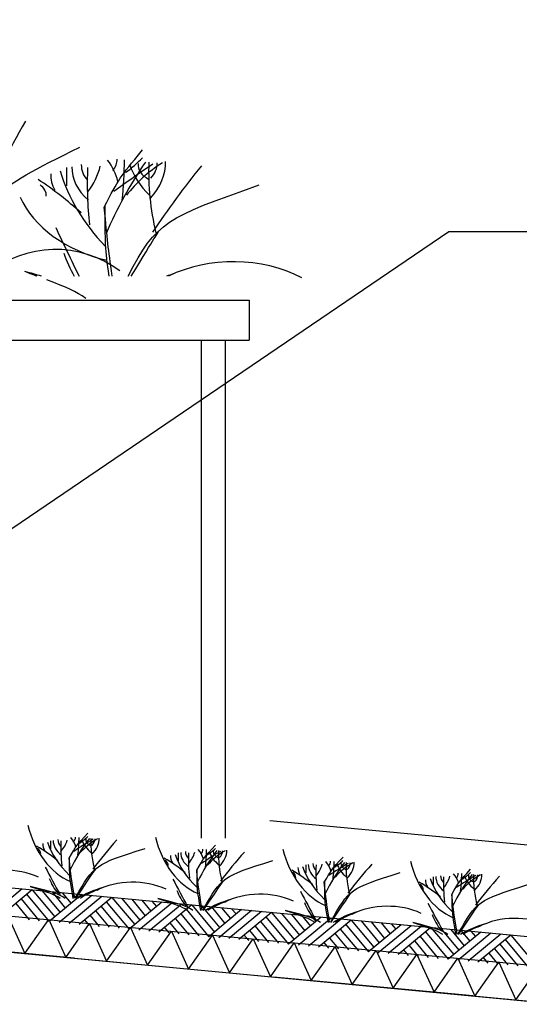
# Model space of a CAD drawing. Extents: x -19795 to 103381, y 127200 to 154480.
# Tile 64 of 76: x 72379 to 73627, y 140247 to 142707. Entities that reach past the tile are written whole.
import ezdxf

# ---------------------------------------------------------------- set-up
doc = ezdxf.new("R2010")
doc.units = 0
doc.header["$LTSCALE"] = 1000
doc.header["$MEASUREMENT"] = 0
doc.linetypes.add('DASHDOT', pattern=[1, 0.5, -0.25, 0, -0.25])
for name, color, linetype in [('B02', 7, 'CONTINUOUS'), ('B03', 7, 'CONTINUOUS'), ('B06', 7, 'CONTINUOUS')]:
    doc.layers.add(name, color=color, linetype=linetype)

msp = doc.modelspace()

# ---------------------------------------------------------------- linework, layer by layer
at = {"layer": 'B02', "color": 5, "linetype": 'DASHDOT'}
msp.add_line((103381, 137447.3), (-17123, 148828), dxfattribs=at)
at = {"layer": 'B03', "color": 1, "linetype": 'Continuous'}
for p, q in [((72832.5, 141906), (72832.5, 140662)), ((72892.5, 141906), (72892.5, 140662))]:
    msp.add_line(p, q, dxfattribs=at)
at = {"layer": 'B03', "color": 5, "linetype": 'Continuous'}
for p, q in [((78932.5, 140145.3), (73003.8, 140705.2)), ((72385.6, 140535.4), (72303.9, 140467.8)), ((72410.5, 140533.1), (72328.8, 140465.5)), ((72410.5, 140533.1), (72467.4, 140465.4)), ((72435.4, 140530.7), (72480.4, 140476.2)), ((72460.3, 140528.4), (72493.5, 140487)), ((72485.2, 140526), (72507.7, 140498.8)), ((72510, 140523.7), (72521.9, 140510.5)), ((72370.1, 140498.7), (72403.4, 140458.4)), ((72383.2, 140510.5), (72428.3, 140456)), ((72396.4, 140522.3), (72453.2, 140453.7)), ((72534.9, 140521.3), (72453.2, 140453.7)), ((72559.8, 140519), (72478.1, 140451.3)), ((72584.7, 140516.6), (72503, 140449)), ((72609.6, 140514.3), (72527.9, 140446.6)), ((72595.5, 140503.5), (72652.3, 140434.9)), ((72609.6, 140514.3), (72666.5, 140446.6)), ((72634.5, 140511.9), (72679.6, 140457.4)), ((72734, 140502.5), (72652.3, 140434.9)), ((72659.4, 140509.6), (72692.6, 140468.2)), ((72758.9, 140500.1), (72677.2, 140432.5)), ((72684.3, 140507.2), (72706.8, 140480)), ((72709.2, 140504.9), (72721, 140491.7)), ((72569.2, 140479.9), (72602.5, 140439.6)), ((72582.4, 140491.7), (72627.4, 140437.2)), ((72783.8, 140497.8), (72702.1, 140430.2)), ((72808.7, 140495.5), (72727, 140427.8)), ((72794.6, 140484.7), (72851.4, 140416.1)), ((72808.7, 140495.5), (72865.6, 140427.8)), ((72833.6, 140493.1), (72878.7, 140438.6)), ((72933.2, 140483.7), (72851.4, 140416.1)), ((72858.5, 140490.8), (72891.8, 140449.4)), ((72958, 140481.4), (72876.3, 140413.7)), ((72883.4, 140488.4), (72905.9, 140461.2)), ((72982.9, 140479), (72901.2, 140411.4)), ((72908.3, 140486), (72920.1, 140472.9)), ((73007.8, 140476.6), (72926.1, 140409)), ((73007.8, 140476.6), (73064.7, 140409)), ((73032.7, 140474.3), (73077.8, 140419.8)), ((72541, 140458.5), (72552.8, 140444.3)), ((72555.1, 140469.2), (72577.7, 140441.9)), ((72754.2, 140450.4), (72776.8, 140423.1)), ((72768.3, 140461.1), (72801.7, 140420.8)), ((72781.5, 140472.9), (72826.5, 140418.4)), ((72980.6, 140454.1), (73025.7, 140399.6)), ((72993.8, 140465.9), (73050.6, 140397.3)), ((73132.3, 140464.9), (73050.6, 140397.3)), ((73057.6, 140472), (73090.9, 140430.6)), ((73157.2, 140462.5), (73075.4, 140394.9)), ((73082.5, 140469.6), (73105, 140442.4)), ((73182.1, 140460.2), (73100.3, 140392.6)), ((73107.4, 140467.2), (73119.2, 140454.1)), ((73206.9, 140457.8), (73125.2, 140390.2)), ((73206.9, 140457.8), (73263.8, 140390.2)), ((73231.8, 140455.5), (73276.9, 140401)), ((73256.7, 140453.1), (73290, 140411.8)), ((73281.6, 140450.8), (73304.1, 140423.5)), ((72740.2, 140439.6), (72751.9, 140425.5)), ((72953.3, 140431.6), (72975.9, 140404.3)), ((72967.4, 140442.3), (73000.8, 140402)), ((73179.7, 140435.3), (73224.8, 140380.8)), ((73192.9, 140447.1), (73249.7, 140378.5)), ((73331.4, 140446.1), (73249.7, 140378.5)), ((73356.3, 140443.7), (73274.6, 140376.1)), ((73381.2, 140441.4), (73299.4, 140373.8)), ((73306.5, 140448.4), (73318.3, 140435.3)), ((73406.1, 140439), (73324.3, 140371.4)), ((73392, 140428.3), (73448.8, 140359.7)), ((73406.1, 140439), (73462.9, 140371.4)), ((73430.9, 140436.7), (73476, 140382.2)), ((73530.5, 140427.3), (73448.8, 140359.7)), ((73455.8, 140434.3), (73489.1, 140393)), ((73555.4, 140424.9), (73473.7, 140357.3)), ((73480.7, 140432), (73503.3, 140404.7)), ((73505.6, 140429.6), (73517.4, 140416.5)), ((72939.3, 140420.8), (72951, 140406.7)), ((73138.4, 140402), (73150.1, 140387.9)), ((73152.5, 140412.8), (73175, 140385.5)), ((73166.5, 140423.5), (73199.9, 140383.2)), ((73365.6, 140404.7), (73399, 140364.4)), ((73378.8, 140416.5), (73423.9, 140362)), ((73580.3, 140422.6), (73498.6, 140355)), ((73605.2, 140420.2), (73523.4, 140352.6)), ((73591.1, 140409.5), (73647.9, 140340.9)), ((73605.2, 140420.2), (73662.1, 140352.6)), ((73337.5, 140383.2), (73349.2, 140369.1)), ((73351.6, 140394), (73374.1, 140366.7)), ((73564.8, 140385.9), (73598.1, 140345.6)), ((73577.9, 140397.7), (73623, 140343.2)), ((73536.6, 140364.4), (73548.3, 140350.3)), ((73550.7, 140375.1), (73573.2, 140347.9))]:
    msp.add_line(p, q, dxfattribs=at)
at = {"layer": 'B03', "color": 7, "linetype": 'Continuous'}
msp.add_lwpolyline([(8718.9, 146548.3), (85764.1, 139271.9), (85852.5, 139262.1)], dxfattribs=at)
at = {"layer": 'B03', "color": 1, "linetype": 'Continuous'}
for points in [[(8764.1, 146473.7), (85771.7, 139200.8), (85852.5, 139191.7)], [(8755.6, 146384.1), (85762.5, 139111.2), (85852.5, 139101.2)], [(58552.5, 142006), (72902.5, 142006), (72952.5, 142006), (72952.5, 141906)], [(58552.5, 141906), (72902.5, 141906), (72952.5, 141906)]]:
    msp.add_lwpolyline(points, dxfattribs=at)
at = {"layer": 'B03', "color": 2, "linetype": 'Continuous'}
msp.add_lwpolyline([(56437.5, 141880.8), (85762.5, 139111.2), (85762.5, 138830), (56437.9, 141599.5)], close=True, dxfattribs=at)
at = {"layer": 'B03', "color": 5, "linetype": 'Continuous'}
for points in [[(72290.1, 140383.6), (72349.6, 140468.4), (72392.2, 140374)], [(72392.2, 140374), (72451.8, 140458.8), (72494.4, 140364.3)], [(72494.4, 140364.3), (72553.9, 140449.1), (72596.5, 140354.7)], [(72596.5, 140354.7), (72656.1, 140439.5), (72698.7, 140345)], [(72698.7, 140345), (72758.2, 140429.8), (72800.8, 140335.4)], [(72800.8, 140335.4), (72860.4, 140420.2), (72903, 140325.8)], [(72903, 140325.8), (72962.5, 140410.5), (73005.1, 140316.1)], [(73005.1, 140316.1), (73064.6, 140400.9), (73107.2, 140306.5)], [(73107.2, 140306.5), (73166.8, 140391.2), (73209.4, 140296.8)], [(73209.4, 140296.8), (73268.9, 140381.6), (73311.6, 140287.2)], [(73311.6, 140287.2), (73371.1, 140371.9), (73413.7, 140277.5)], [(73413.7, 140277.5), (73473.2, 140362.3), (73515.8, 140267.9)], [(73515.8, 140267.9), (73575.4, 140352.6), (73618, 140258.2)], [(73618, 140258.2), (73677.5, 140343), (73720.1, 140248.6)]]:
    msp.add_lwpolyline(points, dxfattribs=at)
for centre, major_axis, ratio, start_param, end_param in [((75478.7, 140560.4), (0, 3739.7), 0.956462, 1.040242, 1.107579), ((72622.6, 142342.7), (89.4, 0), 0.73775, 3.11489, 3.740647), ((74112.2, 141821.3), (1590, 0), 0.73775, 2.672959, 2.83724), ((72410.9, 142275.8), (216.7, 0), 0.73775, 0.168666, 0.523639), ((72557.3, 142356.6), (65.4, 0), 0.73775, 5.702662, 6.319964), ((74245.4, 141086.9), (2294.1, 0), 0.73775, 2.302834, 2.361653), ((70744.9, 142366.5), (1896.3, 0), 0.73775, 6.203932, 6.276051), ((72382.2, 142518.9), (370.9, 0), 0.73775, 5.494245, 5.671447), ((73017.3, 142111.6), (427.8, 0), 0.73775, 2.289302, 2.622785), ((72917.8, 142390.5), (271, 0), 0.73775, 3.3755, 3.801171), ((72731.6, 142343.9), (56.6, 0), 0.73775, 3.052601, 4.146823), ((73988.2, 142330.7), (1286.9, 0), 0.73775, 3.120153, 3.307181), ((72525.5, 142351), (218.1, 0), 0.73775, 5.689062, 6.294216), ((72633.4, 142348), (89.2, 0), 0.73775, 5.674398, 6.301457), ((72591.7, 142319.1), (134.8, 0), 0.73775, 3.115421, 3.534564), ((73176.8, 142442.4), (713, 0), 0.73775, 3.359516, 3.751905), ((94775.3, 142239.9), (22279.3, 0), 0.73775, 3.135652, 3.138449), ((72677.1, 142337.5), (167.5, 0), 0.73775, 3.127227, 3.861374), ((74324.9, 142295.2), (1776.8, 0), 0.73775, 3.10941, 3.218759), ((72306.5, 142377), (278.4, 0), 0.73775, 5.766599, 6.106268), ((76109.7, 140923.6), (3799.1, 0), 0.73775, 2.611038, 2.678375), ((71732, 141743.3), (1032.4, 0), 0.73775, 0.68343, 0.834515), ((72394.9, 142266.9), (51, 0), 0.73775, 6.250795, 7.087454), ((72699.8, 142342.3), (336.8, 0), 0.73775, 3.464037, 4.403821), ((90867.3, 146935.7), (19491.4, 0), 0.73775, 3.478125, 3.487079), ((72468.9, 141842.6), (0, 290), 0.956462, 5.665699, 6.9475), ((72943.1, 142202.9), (465.9, 0), 0.73775, 3.374473, 3.55138), ((72912.9, 141884.6), (294.7, 0), 0.73775, 0.95331, 2.154323), ((72928.9, 141779.3), (429.5, 0), 0.73775, 1.96762, 2.010986), ((72556.4, 140765.3), (0, 221.9), 0.744818, 1.89324, 2.833024), ((72503.4, 140647.7), (66.2, 0), 0.660641, 3.115421, 3.534564), ((72790.5, 140701.9), (349.9, 0), 0.660641, 3.359516, 3.751905), ((83389.2, 140612.9), (10932.7, 0), 0.660641, 3.135652, 3.138449), ((72545.3, 140655.7), (82.2, 0), 0.660641, 3.127227, 3.861374), ((72518.6, 140658), (43.9, 0), 0.660641, 3.11489, 3.740647), ((73353.9, 140637.2), (871.9, 0), 0.660641, 3.10941, 3.218759), ((72363.4, 140673.1), (136.6, 0), 0.660641, 5.766599, 6.106268), ((73249.5, 140428.9), (780.2, 0), 0.660641, 2.672959, 2.83724), ((72414.7, 140628.6), (106.3, 0), 0.660641, 0.168666, 0.523639), ((72486.5, 140664.1), (32.1, 0), 0.660641, 5.702662, 6.319964), ((73314.9, 140106.2), (1125.8, 0), 0.660641, 2.302834, 2.361653), ((71597.1, 140668.5), (930.5, 0), 0.660641, 6.203932, 6.276051), ((72400.6, 140735.5), (182, 0), 0.660641, 5.494245, 5.671447), ((72712.2, 140556.5), (209.9, 0), 0.660641, 2.289302, 2.622785), ((72663.4, 140679), (133, 0), 0.660641, 3.3755, 3.801171), ((72572, 140658.6), (27.8, 0), 0.660641, 3.052601, 4.146823), ((73188.7, 140652.8), (631.5, 0), 0.660641, 3.120153, 3.307181), ((72470.9, 140661.7), (107, 0), 0.660641, 5.689062, 6.294216), ((72523.8, 140660.4), (43.8, 0), 0.660641, 5.674398, 6.301457), ((74229.7, 140034.5), (1864.2, 0), 0.660641, 2.611038, 2.678375), ((72874.8, 140735.2), (0, 221.9), 0.744818, 1.89324, 2.833024), ((72081.5, 140394.6), (506.6, 0), 0.660641, 0.68343, 0.834515), ((72406.8, 140624.7), (25, 0), 0.660641, 6.250795, 7.087454), ((73108.9, 140671.8), (349.9, 0), 0.660641, 3.359516, 3.751905), ((83707.6, 140582.8), (10932.7, 0), 0.660641, 3.135652, 3.138449), ((72863.7, 140625.7), (82.2, 0), 0.660641, 3.127227, 3.861374), ((72837, 140628), (43.9, 0), 0.660641, 3.11489, 3.740647), ((73672.3, 140607.1), (871.9, 0), 0.660641, 3.10941, 3.218759), ((72681.8, 140643), (136.6, 0), 0.660641, 5.766599, 6.106268), ((73567.9, 140398.8), (780.2, 0), 0.660641, 2.672959, 2.83724), ((72733.1, 140598.6), (106.3, 0), 0.660641, 0.168666, 0.523639), ((72804.9, 140634.1), (32.1, 0), 0.660641, 5.702662, 6.319964), ((73633.3, 140076.1), (1125.8, 0), 0.660641, 2.302834, 2.361653), ((71915.5, 140638.4), (930.5, 0), 0.660641, 6.203932, 6.276051), ((72719, 140705.4), (182, 0), 0.660641, 5.494245, 5.671447), ((73030.6, 140526.4), (209.9, 0), 0.660641, 2.289302, 2.622785), ((72981.8, 140649), (133, 0), 0.660641, 3.3755, 3.801171), ((72890.4, 140628.5), (27.8, 0), 0.660641, 3.052601, 4.146823), ((73507.1, 140622.7), (631.5, 0), 0.660641, 3.120153, 3.307181), ((72789.3, 140631.6), (107, 0), 0.660641, 5.689062, 6.294216), ((72842.2, 140630.3), (43.8, 0), 0.660641, 5.674398, 6.301457), ((74548.1, 140004.4), (1864.2, 0), 0.660641, 2.611038, 2.678375), ((73193.2, 140705.1), (0, 221.9), 0.744818, 1.89324, 2.833024), ((72399.9, 140364.6), (506.6, 0), 0.660641, 0.68343, 0.834515), ((72725.2, 140594.7), (25, 0), 0.660641, 6.250795, 7.087454), ((72821.8, 140617.6), (66.2, 0), 0.660641, 3.115421, 3.534564), ((73155.4, 140597.9), (43.9, 0), 0.660641, 3.11489, 3.740647), ((73000.3, 140612.9), (136.6, 0), 0.660641, 5.766599, 6.106268), ((73886.3, 140368.8), (780.2, 0), 0.660641, 2.672959, 2.83724), ((73051.5, 140568.5), (106.3, 0), 0.660641, 0.168666, 0.523639), ((73123.3, 140604), (32.1, 0), 0.660641, 5.702662, 6.319964), ((73951.7, 140046), (1125.8, 0), 0.660641, 2.302834, 2.361653), ((72234, 140608.4), (930.5, 0), 0.660641, 6.203932, 6.276051), ((73037.4, 140675.3), (182, 0), 0.660641, 5.494245, 5.671447), ((73349.1, 140496.4), (209.9, 0), 0.660641, 2.289302, 2.622785), ((73300.2, 140618.9), (133, 0), 0.660641, 3.3755, 3.801171), ((73208.9, 140598.4), (27.8, 0), 0.660641, 3.052601, 4.146823), ((73825.5, 140592.6), (631.5, 0), 0.660641, 3.120153, 3.307181), ((73107.7, 140601.5), (107, 0), 0.660641, 5.689062, 6.294216), ((73160.7, 140600.2), (43.8, 0), 0.660641, 5.674398, 6.301457), ((74866.5, 139974.3), (1864.2, 0), 0.660641, 2.611038, 2.678375), ((73511.7, 140675), (0, 221.9), 0.744818, 1.89324, 2.833024), ((72342.6, 140486.8), (144.6, 0), 0.660641, 0.95331, 2.235111), ((81471.4, 142676.3), (9564.7, 0), 0.660641, 3.478125, 3.489628), ((72718.3, 140334.5), (506.6, 0), 0.660641, 0.68343, 0.834515), ((73043.6, 140564.6), (25, 0), 0.660641, 6.250795, 7.087454), ((73140.2, 140587.5), (66.2, 0), 0.660641, 3.115421, 3.534564), ((73427.3, 140641.7), (349.9, 0), 0.660641, 3.359516, 3.751905), ((84026, 140552.7), (10932.7, 0), 0.660641, 3.135652, 3.138449), ((73182.1, 140595.6), (82.2, 0), 0.660641, 3.127227, 3.861374), ((73990.7, 140577), (871.9, 0), 0.660641, 3.10941, 3.218759), ((73369.9, 140538.4), (106.3, 0), 0.660641, 0.168666, 0.523639), ((73441.8, 140573.9), (32.1, 0), 0.660641, 5.702662, 6.319964), ((72552.4, 140578.3), (930.5, 0), 0.660641, 6.203932, 6.276051), ((73355.8, 140645.2), (182, 0), 0.660641, 5.494245, 5.671447), ((73426.1, 140571.4), (107, 0), 0.660641, 5.689062, 6.294216), ((72675.8, 140596.6), (228.6, 0), 0.660641, 3.374473, 3.651764), ((72661, 140456.7), (144.6, 0), 0.660641, 0.95331, 2.235111), ((81789.9, 142646.3), (9564.7, 0), 0.660641, 3.478125, 3.489628), ((73036.7, 140304.4), (506.6, 0), 0.660641, 0.68343, 0.834515), ((73458.6, 140557.4), (66.2, 0), 0.660641, 3.115421, 3.534564), ((73745.7, 140611.6), (349.9, 0), 0.660641, 3.359516, 3.751905), ((84344.4, 140522.6), (10932.7, 0), 0.660641, 3.135652, 3.138449), ((73500.5, 140565.5), (82.2, 0), 0.660641, 3.127227, 3.861374), ((73473.8, 140567.8), (43.9, 0), 0.660641, 3.11489, 3.740647), ((74309.1, 140546.9), (871.9, 0), 0.660641, 3.10941, 3.218759), ((73318.7, 140582.9), (136.6, 0), 0.660641, 5.766599, 6.106268), ((74204.7, 140338.7), (780.2, 0), 0.660641, 2.672959, 2.83724), ((74270.1, 140016), (1125.8, 0), 0.660641, 2.302834, 2.361653), ((73667.5, 140466.3), (209.9, 0), 0.660641, 2.289302, 2.622785), ((73618.6, 140588.8), (133, 0), 0.660641, 3.3755, 3.801171), ((73527.3, 140568.3), (27.8, 0), 0.660641, 3.052601, 4.146823), ((74143.9, 140562.5), (631.5, 0), 0.660641, 3.120153, 3.307181), ((73479.1, 140570.1), (43.8, 0), 0.660641, 5.674398, 6.301457), ((75184.9, 139944.2), (1864.2, 0), 0.660641, 2.611038, 2.678375), ((72668.9, 140410.5), (210.8, 0), 0.660641, 1.96762, 2.325094), ((72659.5, 140426.9), (181.9, 0), 0.660641, 2.065597, 2.35593), ((72994.3, 140566.5), (228.6, 0), 0.660641, 3.374473, 3.651764), ((72979.4, 140426.6), (144.6, 0), 0.660641, 0.95331, 2.235111), ((82108.3, 142616.2), (9564.7, 0), 0.660641, 3.478125, 3.489628), ((73362, 140534.5), (25, 0), 0.660641, 6.250795, 7.087454), ((72987.3, 140380.4), (210.8, 0), 0.660641, 1.96762, 2.325094), ((72978, 140396.9), (181.9, 0), 0.660641, 2.065597, 2.35593), ((73312.7, 140536.4), (228.6, 0), 0.660641, 3.374473, 3.651764), ((73297.8, 140396.6), (144.6, 0), 0.660641, 0.95331, 2.235111), ((82426.7, 142586.1), (9564.7, 0), 0.660641, 3.478125, 3.489628), ((73305.7, 140350.3), (210.8, 0), 0.660641, 1.96762, 2.325094), ((73296.4, 140366.8), (181.9, 0), 0.660641, 2.065597, 2.35593), ((73631.1, 140506.4), (228.6, 0), 0.660641, 3.374473, 3.651764), ((73616.2, 140366.5), (144.6, 0), 0.660641, 0.95331, 2.235111), ((73624.1, 140320.2), (210.8, 0), 0.660641, 1.96762, 2.325094), ((73614.8, 140336.7), (181.9, 0), 0.660641, 2.065597, 2.35593)]:
    msp.add_ellipse(centre, major_axis=major_axis, ratio=ratio, start_param=start_param, end_param=end_param, dxfattribs=at)
for points in [[(72214.6, 142066), (72287.7, 142267.5), (72304.1, 142275.7), (72529.4, 142388.5)], [(72590.5, 142238.2), (72627.7, 142310.6), (72627.7, 142310.6), (72686, 142381.2)], [(72650, 142066), (72721.7, 142203.5), (72745.4, 142211.9), (72977.2, 142293.7)], [(72610.3, 142066), (72600.1, 142138.7), (72598.6, 142153.3), (72590.5, 142238.2)], [(72602.8, 142066), (72592.4, 142133.1), (72592.6, 142151.2), (72593.1, 142241.8)], [(72657.8, 142066), (72721.6, 142170.9), (72722.3, 142171.9), (72726.7, 142177.7)], [(72433.8, 142066), (72421.4, 142069.6), (72407.7, 142073.5), (72392.3, 142077.9)], [(72422.5, 142066), (72414, 142069.1), (72404.9, 142072.5), (72395, 142076.1)], [(72544.4, 142010.2), (72519.4, 142027.9), (72499.3, 142037.2), (72446.8, 142056.9)], [(72502.8, 140612.1), (72521.1, 140643.9), (72521.1, 140643.9), (72549.7, 140674.9)], [(72518.9, 140513.4), (72565.9, 140596.4), (72565.9, 140596.4), (72692.6, 140636.5)], [(72821.2, 140582), (72839.5, 140613.9), (72839.5, 140613.9), (72868.1, 140644.9)], [(72516.3, 140512.6), (72507.6, 140567.1), (72507.6, 140567.1), (72502.8, 140612.1)], [(72513.2, 140511.9), (72503.7, 140564), (72503.7, 140564.7), (72504.1, 140613.7)], [(72837.3, 140483.3), (72884.3, 140566.4), (72884.3, 140566.4), (73011, 140606.4)], [(73139.6, 140552), (73157.9, 140583.8), (73157.9, 140583.8), (73186.5, 140614.8)], [(72519.2, 140511.9), (72567.1, 140582.5), (72567.2, 140582.6), (72569.7, 140585.5)], [(72834.7, 140482.6), (72826, 140537), (72826, 140537), (72821.2, 140582)], [(72831.7, 140481.9), (72822.1, 140533.9), (72822.2, 140534.6), (72822.5, 140583.6)], [(73155.7, 140453.3), (73202.7, 140536.3), (73202.7, 140536.3), (73329.4, 140576.4)], [(73458, 140521.9), (73476.3, 140553.7), (73476.3, 140553.7), (73504.9, 140584.7)], [(72837.6, 140481.9), (72885.5, 140552.4), (72885.6, 140552.5), (72888.1, 140555.5)], [(73153.1, 140452.5), (73144.4, 140506.9), (73144.4, 140506.9), (73139.6, 140552)], [(73150.1, 140451.8), (73140.6, 140503.8), (73140.6, 140504.5), (73140.9, 140553.5)], [(72493.2, 140511.9), (72476.2, 140523.5), (72464.7, 140526.5), (72405.6, 140541.7)], [(72480.2, 140511.9), (72464.5, 140521.9), (72452.7, 140525.8), (72406.8, 140540.9)], [(73156, 140451.8), (73203.9, 140522.3), (73204, 140522.4), (73206.5, 140525.4)], [(73468.5, 140421.7), (73459, 140473.7), (73459, 140474.5), (73459.3, 140523.4)], [(73474.1, 140423.2), (73521.1, 140506.2), (73521.1, 140506.2), (73647.8, 140546.3)], [(72811.6, 140481.9), (72794.6, 140493.5), (72783.2, 140496.4), (72724, 140511.6)], [(72798.6, 140481.9), (72782.9, 140491.8), (72771.1, 140495.7), (72725.2, 140510.8)], [(73471.5, 140422.4), (73462.9, 140476.8), (73462.9, 140476.8), (73458, 140521.9)], [(73130, 140451.8), (73113, 140463.4), (73101.6, 140466.3), (73042.4, 140481.5)], [(73117, 140451.8), (73101.3, 140461.7), (73089.5, 140465.6), (73043.7, 140480.7)], [(73474.4, 140421.7), (73522.3, 140492.2), (73522.4, 140492.4), (73524.9, 140495.3)], [(73448.4, 140421.7), (73431.4, 140433.3), (73420, 140436.2), (73360.8, 140451.4)], [(73435.4, 140421.7), (73419.8, 140431.6), (73407.9, 140435.5), (73362.1, 140450.7)]]:
    msp.add_open_spline(points, degree=3, dxfattribs=at)
at = {"layer": 'B06', "color": 5, "linetype": 'Continuous'}
msp.add_lwpolyline([(73747, 142177), (73451, 142177), (72146, 141290)], dxfattribs=at)

doc.saveas('drawing.dxf')
